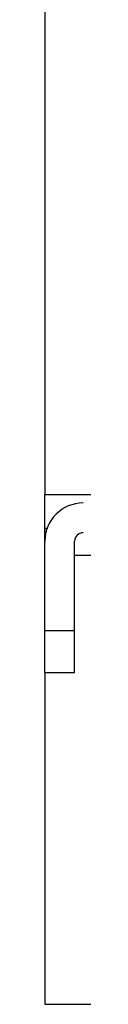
# Model space of a CAD drawing. Header units: inches. Extents: x 0 to 22, y 0 to 17.
# Tile 8 of 33: x 2.232 to 2.3206, y 10.8813 to 13.1624. Entities that reach past the tile are written whole.
import ezdxf

# ---------------------------------------------------------------- set-up
doc = ezdxf.new("R2010")
doc.units = ezdxf.units.IN
doc.header["$LTSCALE"] = 2
doc.header["$MEASUREMENT"] = 0

msp = doc.modelspace()

# ---------------------------------------------------------------- linework, layer by layer
for p, q in [((2.232, 14.4246), (2.232, 12.0624)), ((2.232, 12.0624), (3.7576, 12.0624)), ((2.232, 11.9836), (2.232, 12.0624)), ((2.2371, 11.9836), (2.232, 11.9836)), ((2.232, 11.9541), (2.232, 11.9836)), ((2.232, 11.7474), (2.232, 11.9541)), ((2.3009, 11.7474), (2.3009, 11.9541)), ((3.0194, 11.9211), (2.3009, 11.9211)), ((2.232, 11.7474), (2.3009, 11.7474)), ((2.232, 11.649), (2.232, 11.7474)), ((2.3009, 11.649), (2.3009, 11.7474)), ((2.3009, 11.649), (2.232, 11.649)), ((2.232, 11.649), (2.232, 10.8813)), ((2.232, 10.8813), (3.5903, 10.8813))]:
    msp.add_line(p, q)
for radius in [0.0886, 0.0197]:
    msp.add_arc((2.3206, 11.9541), radius, 90, 180)

doc.saveas('drawing.dxf')
